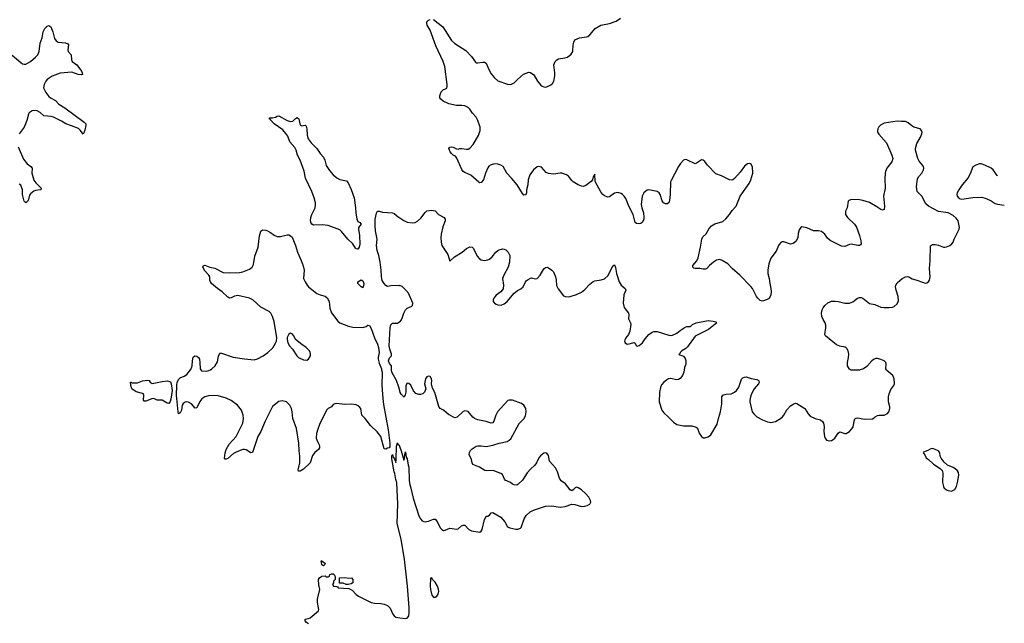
# Model space of a CAD drawing. Header units: inches. Extents: x 1649826 to 1814874, y 507393 to 641959.
# Tile 127 of 131: x 1765377 to 1777351, y 606918 to 614257. Entities that reach past the tile are written whole.
import ezdxf

# ---------------------------------------------------------------- set-up
doc = ezdxf.new("R2010")
doc.units = ezdxf.units.IN
doc.header["$MEASUREMENT"] = 0
for name, color, linetype in [('B7660', 7, 'Continuous'), ('B7661', 7, 'Continuous'), ('B7670', 7, 'Continuous'), ('B7671', 7, 'Continuous')]:
    doc.layers.add(name, color=color, linetype=linetype)

msp = doc.modelspace()

# ---------------------------------------------------------------- linework, layer by layer
at = {"layer": 'B7660', "color": 6, "elevation": 600}
for points in [[(1769779, 610000), (1769785, 609970), (1769782, 609810), (1769792, 609650), (1769800, 609580), (1769860, 609270), (1769878, 609110), (1769878, 609062), (1769872, 609050), (1769850, 609046), (1769830, 609036), (1769810, 609039), (1769767, 609190), (1769725, 609245), (1769644, 609324), (1769579, 609410), (1769539, 609450), (1769524, 609530), (1769500, 609560), (1769470, 609574), (1769410, 609583), (1769330, 609579), (1769230, 609590), (1769210, 609587), (1769190, 609578), (1769170, 609550), (1769130, 609528), (1769110, 609510), (1769024, 609336), (1769001, 609279), (1768986, 609226), (1768984, 609170), (1768998, 609130), (1769019, 609090), (1769025, 609070), (1769022, 609050), (1769010, 609030), (1768966, 608994), (1768940, 608960), (1768909, 608870), (1768830, 608791), (1768790, 608768), (1768766, 608766), (1768763, 608783), (1768782, 608870), (1768782, 608950), (1768775, 609015), (1768773, 609107), (1768745, 609285), (1768699, 609410), (1768692, 609490), (1768683, 609530), (1768661, 609570), (1768620, 609610), (1768570, 609621), (1768530, 609616), (1768450, 609554), (1768364, 609376), (1768310, 609251), (1768275, 609190), (1768210, 608994), (1768190, 608989), (1768130, 609028), (1768110, 609033), (1768090, 609030), (1768017, 609003), (1767977, 608983), (1767910, 608921), (1767890, 608913), (1767874, 608914), (1767867, 608927), (1767874, 608990), (1767887, 609030), (1767924, 609096), (1768008, 609190), (1768092, 609350), (1768097, 609410), (1768095, 609450), (1768073, 609510), (1768060, 609530), (1768024, 609570), (1767950, 609625), (1767890, 609655), (1767790, 609684), (1767690, 609688), (1767630, 609671), (1767594, 609646), (1767567, 609613), (1767530, 609539), (1767510, 609535), (1767465, 609585), (1767430, 609607), (1767410, 609610), (1767390, 609605), (1767365, 609590), (1767354, 609570), (1767344, 609510), (1767330, 609477), (1767310, 609465), (1767303, 609490), (1767286, 609690), (1767287, 609810), (1767293, 609850), (1767313, 609887), (1767330, 609901), (1767377, 609923), (1767410, 609945), (1767454, 610000)], [(1767581, 610000), (1767590, 609989), (1767650, 609983), (1767676, 609990), (1767696, 610000)], [(1770000, 609744), (1769988, 609790), (1769959, 609870), (1769904, 609970), (1769898, 609998), (1769898, 610000)], [(1770000, 608006), (1769967, 608130), (1769976, 608370), (1769964, 608624), (1769950, 608666), (1769939, 608739), (1769930, 608761), (1769903, 608917), (1769904, 608950), (1769910, 608972), (1769920, 608940), (1769936, 608916), (1769950, 608874), (1769955, 608910), (1769961, 609070), (1769970, 609114), (1769976, 609096), (1769990, 609085), (1770000, 609059)], [(1768890, 606911), (1768866, 606926), (1768850, 606950), (1768850, 606970), (1768890, 606977), (1768910, 606986), (1769010, 607070), (1769015, 607085), (1768999, 607170), (1768997, 607210), (1769027, 607330), (1769014, 607386), (1769010, 607452), (1769022, 607470), (1769050, 607491), (1769090, 607494), (1769104, 607484), (1769130, 607482), (1769146, 607490), (1769148, 607510), (1769170, 607518), (1769190, 607518), (1769202, 607510), (1769213, 607487), (1769214, 607450), (1769194, 607430), (1769194, 607410), (1769182, 607390), (1769194, 607370), (1769230, 607366), (1769241, 607361), (1769252, 607350), (1769381, 607341), (1769420, 607320), (1769470, 607270), (1769498, 607250), (1769650, 607171), (1769690, 607163), (1769770, 607158), (1769810, 607150), (1769850, 607135), (1769884, 607104), (1769915, 607030), (1769930, 607008), (1769952, 606992), (1770000, 606986)]]:
    msp.add_lwpolyline(points, dxfattribs=at)
for points in [[(1766990, 609835), (1767110, 609860), (1767170, 609866), (1767200, 609860), (1767212, 609852), (1767220, 609830), (1767230, 609750), (1767215, 609645), (1767205, 609615), (1767190, 609591), (1767170, 609595), (1767110, 609632), (1767050, 609631), (1767010, 609650), (1766986, 609646), (1766910, 609620), (1766890, 609619), (1766884, 609630), (1766886, 609690), (1766882, 609702), (1766872, 609712), (1766793, 609733), (1766741, 609770), (1766729, 609810), (1766726, 609850), (1766732, 609850), (1766741, 609841), (1766810, 609840), (1766870, 609868), (1766930, 609876), (1766953, 609870), (1766964, 609850)], [(1769070, 607618), (1769050, 607628), (1769044, 607676), (1769050, 607678), (1769076, 607656), (1769091, 607650), (1769082, 607630)], [(1769375, 607465), (1769411, 607470), (1769430, 607451), (1769430, 607410), (1769410, 607399), (1769370, 607389), (1769349, 607389), (1769310, 607406), (1769267, 607407), (1769266, 607470), (1769330, 607475)]]:
    msp.add_lwpolyline(points, close=True, dxfattribs=at)
at = {"layer": 'B7661', "color": 6, "elevation": 600}
for points in [[(1765287, 613827), (1765390, 613737), (1765410, 613722), (1765430, 613715), (1765450, 613718), (1765510, 613750), (1765570, 613800), (1765597, 613830), (1765614, 613870), (1765627, 613970), (1765650, 614036), (1765663, 614110), (1765683, 614150), (1765710, 614178), (1765730, 614185), (1765755, 614170), (1765782, 614110), (1765800, 614030), (1765819, 613999), (1765845, 613985), (1765936, 613976), (1765964, 613964), (1765970, 613950), (1765962, 613890), (1765965, 613870), (1766004, 613830), (1766006, 613770), (1766017, 613750), (1766071, 613710), (1766127, 613630), (1766136, 613610), (1766139, 613590), (1766130, 613585), (1766090, 613589), (1766010, 613617), (1765870, 613607), (1765770, 613569), (1765712, 613530), (1765695, 613510), (1765673, 613470), (1765668, 613430), (1765695, 613370), (1765730, 613325), (1765750, 613308), (1765813, 613273), (1765855, 613230), (1765925, 613185), (1766163, 613010), (1766180, 612990), (1766180, 612970), (1766170, 612915), (1766159, 612881), (1766150, 612866), (1766118, 612910), (1766092, 612932), (1766008, 612968), (1765940, 612990), (1765885, 613025), (1765790, 613070), (1765758, 613078), (1765670, 613088), (1765626, 613130), (1765590, 613149), (1765550, 613152), (1765530, 613149), (1765494, 613126), (1765484, 613110), (1765462, 613030), (1765430, 612950), (1765372, 612870)], [(1765357, 612710), (1765423, 612563), (1765466, 612506), (1765514, 612470), (1765529, 612450), (1765525, 612390), (1765550, 612306), (1765573, 612273), (1765637, 612210), (1765637, 612203), (1765635, 612190), (1765630, 612187), (1765570, 612180), (1765550, 612173), (1765510, 612140), (1765497, 612123), (1765484, 612070), (1765473, 612047), (1765450, 612029), (1765431, 612051), (1765426, 612066), (1765410, 612130), (1765410, 612190), (1765390, 612243), (1765370, 612259)], [(1770000, 611022), (1769990, 611024), (1769890, 611020), (1769850, 611014), (1769830, 611026), (1769810, 611048), (1769787, 611087), (1769777, 611130), (1769774, 611210), (1769759, 611310), (1769743, 611390), (1769724, 611450), (1769716, 611510), (1769724, 611590), (1769703, 611690), (1769699, 611750), (1769702, 611830), (1769717, 611903), (1769730, 611930), (1769750, 611930), (1769790, 611916), (1769910, 611908), (1769930, 611902), (1769980, 611860), (1770000, 611847)], [(1767696, 610000), (1767715, 610010), (1767753, 610047), (1767783, 610097), (1767796, 610164), (1767810, 610202), (1767830, 610203), (1767972, 610152), (1768110, 610132), (1768230, 610123), (1768270, 610134), (1768337, 610170), (1768394, 610210), (1768454, 610266), (1768490, 610326), (1768501, 610350), (1768506, 610390), (1768473, 610587), (1768451, 610650), (1768430, 610690), (1768411, 610711), (1768310, 610761), (1768214, 610850), (1768170, 610871), (1768030, 610903), (1767990, 610894), (1767950, 610874), (1767930, 610871), (1767910, 610882), (1767840, 610950), (1767782, 610990), (1767711, 611051), (1767696, 611070), (1767690, 611090), (1767691, 611131), (1767679, 611150), (1767630, 611202), (1767606, 611250), (1767612, 611268), (1767630, 611274), (1767690, 611249), (1767750, 611235), (1767850, 611182), (1767930, 611178), (1768050, 611185), (1768090, 611193), (1768170, 611222), (1768205, 611250), (1768221, 611279), (1768237, 611383), (1768277, 611490), (1768293, 611630), (1768310, 611685), (1768330, 611703), (1768370, 611698), (1768391, 611690), (1768427, 611670), (1768470, 611636), (1768510, 611619), (1768550, 611619), (1768630, 611643), (1768650, 611641), (1768670, 611631), (1768690, 611611), (1768730, 611510), (1768754, 611430), (1768801, 611330), (1768826, 611266), (1768838, 611210), (1768830, 611110), (1768847, 611070), (1768874, 611030), (1768890, 611010), (1768990, 610929), (1769032, 610911), (1769090, 610896), (1769115, 610875), (1769139, 610830), (1769149, 610749), (1769170, 610691), (1769247, 610590), (1769270, 610573), (1769375, 610530), (1769430, 610517), (1769550, 610514), (1769590, 610525), (1769610, 610544), (1769630, 610539), (1769650, 610501), (1769692, 610390), (1769730, 610310), (1769742, 610270), (1769747, 610210), (1769737, 610150), (1769738, 610130), (1769750, 610081), (1769777, 610010), (1769779, 610000)], [(1769898, 610000), (1769897, 610050), (1769876, 610076), (1769862, 610110), (1769876, 610144), (1769900, 610170), (1769899, 610190), (1769877, 610250), (1769870, 610290), (1769882, 610510), (1769892, 610548), (1769910, 610566), (1769970, 610567), (1770000, 610586)], [(1767454, 610000), (1767457, 610003), (1767476, 610050), (1767479, 610110), (1767488, 610152), (1767508, 610172), (1767530, 610168), (1767550, 610150), (1767562, 610130), (1767569, 610090), (1767572, 610010), (1767581, 610000)]]:
    msp.add_lwpolyline(points, dxfattribs=at)
for points in [[(1768670, 613018), (1768697, 613023), (1768730, 613057), (1768750, 613067), (1768760, 613060), (1768770, 613051), (1768784, 612990), (1768793, 612973), (1768810, 612966), (1768850, 612973), (1768861, 612961), (1768869, 612930), (1768872, 612852), (1768887, 612810), (1768920, 612760), (1768990, 612690), (1769031, 612631), (1769070, 612586), (1769088, 612550), (1769106, 612486), (1769143, 612423), (1769190, 612370), (1769233, 612333), (1769270, 612315), (1769350, 612296), (1769370, 612275), (1769410, 612192), (1769446, 612090), (1769462, 611970), (1769464, 611910), (1769478, 611830), (1769490, 611803), (1769512, 611790), (1769529, 611770), (1769498, 611730), (1769497, 611710), (1769508, 611632), (1769512, 611528), (1769507, 611493), (1769490, 611466), (1769470, 611471), (1769460, 611480), (1769428, 611530), (1769368, 611588), (1769290, 611683), (1769270, 611700), (1769130, 611753), (1769057, 611763), (1768950, 611760), (1768930, 611770), (1768922, 611782), (1768914, 611810), (1768916, 611850), (1768930, 611890), (1768971, 611969), (1768976, 612004), (1768974, 612030), (1768958, 612090), (1768929, 612170), (1768853, 612330), (1768836, 612416), (1768788, 612548), (1768757, 612610), (1768740, 612670), (1768722, 612702), (1768664, 612770), (1768640, 612840), (1768615, 612875), (1768577, 612917), (1768470, 612990), (1768424, 613044), (1768409, 613050), (1768418, 613062), (1768450, 613063), (1768488, 613072), (1768510, 613085), (1768530, 613086), (1768630, 613030)], [(1769550, 610998), (1769530, 611010), (1769488, 611050), (1769490, 611070), (1769530, 611093), (1769550, 611083), (1769561, 611050), (1769560, 611020)], [(1768670, 610445), (1768650, 610433), (1768629, 610391), (1768628, 610370), (1768636, 610330), (1768658, 610290), (1768693, 610253), (1768749, 610170), (1768768, 610150), (1768830, 610122), (1768870, 610119), (1768890, 610130), (1768912, 610170), (1768915, 610190), (1768911, 610210), (1768900, 610230), (1768859, 610270), (1768807, 610306), (1768730, 610370), (1768710, 610413), (1768690, 610439)]]:
    msp.add_lwpolyline(points, close=True, dxfattribs=at)
at = {"layer": 'B7670', "color": 6, "elevation": 600}
for points in [[(1773458, 610000), (1773452, 609970), (1773436, 609930), (1773410, 609894), (1773390, 609882), (1773370, 609880), (1773290, 609896), (1773268, 609892), (1773244, 609876), (1773210, 609848), (1773184, 609816), (1773170, 609785), (1773158, 609730), (1773155, 609610), (1773186, 609510), (1773210, 609476), (1773264, 609430), (1773330, 609362), (1773370, 609336), (1773450, 609321), (1773550, 609318), (1773604, 609304), (1773619, 609290), (1773640, 609230), (1773667, 609190), (1773690, 609175), (1773710, 609173), (1773750, 609186), (1773781, 609210), (1773861, 609339), (1773875, 609410), (1773898, 609490), (1773915, 609585), (1773917, 609670), (1773928, 609690), (1773970, 609704), (1774030, 609709), (1774072, 609728), (1774096, 609750), (1774124, 609790), (1774155, 609885), (1774170, 609902), (1774190, 609912), (1774210, 609913), (1774273, 609893), (1774341, 609881), (1774356, 609876), (1774365, 609865), (1774369, 609850), (1774363, 609830), (1774310, 609767), (1774277, 609710), (1774264, 609670), (1774258, 609630), (1774258, 609610), (1774285, 609490), (1774304, 609464), (1774343, 609430), (1774410, 609390), (1774470, 609368), (1774510, 609361), (1774570, 609373), (1774630, 609407), (1774654, 609430), (1774671, 609450), (1774708, 609512), (1774750, 609562), (1774790, 609588), (1774810, 609594), (1774830, 609592), (1774926, 609530), (1774966, 609466), (1774990, 609438), (1775050, 609409), (1775115, 609390), (1775142, 609370), (1775152, 609350), (1775159, 609310), (1775158, 609250), (1775164, 609190), (1775171, 609171), (1775190, 609145), (1775230, 609137), (1775250, 609141), (1775270, 609151), (1775290, 609171), (1775330, 609231), (1775350, 609245), (1775410, 609224), (1775430, 609226), (1775467, 609250), (1775498, 609282), (1775513, 609307), (1775529, 609391), (1775535, 609405), (1775546, 609414), (1775570, 609417), (1775650, 609399), (1775750, 609403), (1775770, 609416), (1775781, 609430), (1775810, 609446), (1775830, 609450), (1775890, 609450), (1775930, 609467), (1775948, 609490), (1775958, 609530), (1775958, 609550), (1775943, 609610), (1775945, 609670), (1775952, 609708), (1775970, 609762), (1776008, 609810), (1776016, 609830), (1776010, 609890), (1775995, 609930), (1775973, 609953), (1775924, 609990), (1775918, 610000)], [(1775600, 610000), (1775590, 609997), (1775514, 609994), (1775490, 609996), (1775483, 610000)], [(1770000, 609059), (1770017, 609017), (1770050, 608902), (1770058, 608922), (1770061, 608970), (1770070, 609002), (1770077, 608937), (1770090, 608918), (1770101, 608841), (1770110, 608816), (1770113, 608653), (1770120, 608600), (1770130, 608576), (1770161, 608441), (1770230, 608223), (1770250, 608188), (1770270, 608166), (1770290, 608156), (1770310, 608153), (1770350, 608159), (1770410, 608185), (1770430, 608185), (1770455, 608155), (1770490, 608079), (1770510, 608058), (1770530, 608048), (1770550, 608051), (1770610, 608073), (1770690, 608062), (1770710, 608068), (1770750, 608104), (1770770, 608113), (1770790, 608110), (1770840, 608060), (1770870, 608042), (1770972, 608028), (1770990, 608037), (1771003, 608057), (1771030, 608179), (1771044, 608210), (1771050, 608219), (1771070, 608221), (1771089, 608231), (1771110, 608263), (1771130, 608266), (1771228, 608210), (1771277, 608150), (1771311, 608090), (1771337, 608077), (1771410, 608062), (1771437, 608063), (1771466, 608074), (1771477, 608083), (1771511, 608190), (1771535, 608230), (1771585, 608275), (1771626, 608294), (1771688, 608312), (1771770, 608343), (1771850, 608347), (1771950, 608332), (1772010, 608339), (1772090, 608367), (1772130, 608363), (1772210, 608340), (1772250, 608342), (1772277, 608350), (1772310, 608368), (1772322, 608390), (1772320, 608410), (1772300, 608450), (1772258, 608498), (1772210, 608541), (1772170, 608566), (1772150, 608572), (1772134, 608566), (1772110, 608541), (1772090, 608530), (1772070, 608539), (1772013, 608613), (1771964, 608650), (1771943, 608683), (1771918, 608759), (1771892, 608810), (1771821, 608890), (1771810, 608957), (1771788, 608988), (1771770, 608992), (1771750, 608985), (1771710, 608955), (1771690, 608929), (1771663, 608870), (1771640, 608840), (1771590, 608794), (1771550, 608746), (1771490, 608658), (1771436, 608604), (1771422, 608598), (1771390, 608601), (1771370, 608610), (1771345, 608630), (1771280, 608660), (1771271, 608671), (1771250, 608729), (1771230, 608741), (1771135, 608775), (1771050, 608771), (1771035, 608775), (1770970, 608818), (1770889, 608850), (1770878, 608870), (1770871, 608910), (1770843, 608970), (1770846, 608994), (1770860, 609020), (1770880, 609040), (1770930, 609070), (1770950, 609075), (1770990, 609075), (1771050, 609066), (1771130, 609082), (1771210, 609110), (1771305, 609130), (1771330, 609143), (1771350, 609161), (1771450, 609347), (1771510, 609405), (1771530, 609439), (1771537, 609490), (1771531, 609530), (1771509, 609569), (1771478, 609590), (1771370, 609631), (1771330, 609633), (1771315, 609625), (1771186, 609490), (1771167, 609450), (1771144, 609376), (1771130, 609357), (1771110, 609350), (1771050, 609372), (1770950, 609393), (1770908, 609408), (1770886, 609426), (1770830, 609492), (1770810, 609499), (1770790, 609501), (1770770, 609493), (1770697, 609423), (1770670, 609416), (1770590, 609458), (1770530, 609510), (1770491, 609531), (1770475, 609555), (1770426, 609726), (1770398, 609778), (1770385, 609830), (1770389, 609870), (1770385, 609890), (1770370, 609917), (1770350, 609921), (1770330, 609913), (1770311, 609890), (1770302, 609830), (1770316, 609770), (1770301, 609730), (1770279, 609710), (1770250, 609700), (1770230, 609700), (1770194, 609714), (1770165, 609745), (1770134, 609814), (1770110, 609835), (1770090, 609837), (1770075, 609810), (1770072, 609728), (1770064, 609696), (1770051, 609669), (1770019, 609699), (1770005, 609725), (1770000, 609744)], [(1770000, 606986), (1770070, 606977), (1770094, 606986), (1770110, 607008), (1770115, 607050), (1770114, 607106), (1770093, 607370), (1770057, 607697), (1770018, 607938), (1770000, 608006)]]:
    msp.add_lwpolyline(points, dxfattribs=at)
for points in [[(1776470, 609043), (1776450, 609037), (1776421, 609019), (1776370, 608998), (1776365, 608990), (1776385, 608965), (1776402, 608930), (1776431, 608911), (1776490, 608851), (1776570, 608801), (1776595, 608776), (1776604, 608744), (1776601, 608630), (1776610, 608582), (1776622, 608562), (1776658, 608538), (1776670, 608531), (1776710, 608523), (1776750, 608546), (1776770, 608582), (1776784, 608630), (1776799, 608719), (1776796, 608750), (1776783, 608770), (1776750, 608801), (1776730, 608813), (1776660, 608840), (1776618, 608878), (1776584, 608924), (1776573, 608950), (1776567, 608990), (1776550, 609015), (1776490, 609039)], [(1770390, 607469), (1770372, 607468), (1770369, 607370), (1770372, 607328), (1770390, 607261), (1770410, 607235), (1770430, 607237), (1770450, 607250), (1770467, 607273), (1770473, 607307), (1770470, 607333), (1770457, 607370), (1770430, 607418), (1770399, 607450)]]:
    msp.add_lwpolyline(points, close=True, dxfattribs=at)
at = {"layer": 'B7671', "color": 6, "elevation": 600}
for points in [[(1775483, 610000), (1775470, 610008), (1775446, 610050), (1775445, 610090), (1775458, 610150), (1775459, 610190), (1775451, 610231), (1775438, 610258), (1775429, 610269), (1775415, 610275), (1775350, 610286), (1775310, 610305), (1775175, 610415), (1775170, 610430), (1775182, 610510), (1775181, 610541), (1775172, 610570), (1775147, 610610), (1775131, 610650), (1775128, 610690), (1775136, 610730), (1775147, 610753), (1775170, 610780), (1775207, 610813), (1775232, 610828), (1775250, 610833), (1775293, 610833), (1775330, 610829), (1775411, 610810), (1775470, 610809), (1775510, 610827), (1775566, 610870), (1775590, 610880), (1775610, 610879), (1775632, 610872), (1775710, 610808), (1775775, 610795), (1775850, 610762), (1775890, 610757), (1775950, 610757), (1775990, 610763), (1776010, 610770), (1776050, 610802), (1776063, 610837), (1776060, 610890), (1776035, 610970), (1776029, 611009), (1776033, 611030), (1776050, 611059), (1776110, 611109), (1776150, 611132), (1776170, 611135), (1776190, 611129), (1776230, 611107), (1776276, 611096), (1776370, 611060), (1776390, 611055), (1776410, 611058), (1776431, 611069), (1776442, 611090), (1776448, 611132), (1776441, 611230), (1776450, 611330), (1776453, 611507), (1776477, 611523), (1776510, 611524), (1776550, 611516), (1776610, 611493), (1776630, 611493), (1776650, 611496), (1776690, 611513), (1776713, 611530), (1776729, 611550), (1776740, 611590), (1776802, 611710), (1776808, 611732), (1776790, 611810), (1776765, 611845), (1776730, 611878), (1776670, 611910), (1776550, 611925), (1776428, 611988), (1776399, 612019), (1776350, 612112), (1776310, 612147), (1776292, 612170), (1776282, 612230), (1776297, 612323), (1776311, 612349), (1776350, 612390), (1776368, 612430), (1776371, 612450), (1776370, 612470), (1776358, 612490), (1776317, 612537), (1776298, 612570), (1776273, 612670), (1776272, 612690), (1776287, 612753), (1776334, 612830), (1776350, 612870), (1776351, 612891), (1776346, 612910), (1776328, 612928), (1776250, 612950), (1776225, 612965), (1776183, 613003), (1776150, 613021), (1776102, 613018), (1776050, 613022), (1775890, 612998), (1775846, 612974), (1775826, 612954), (1775813, 612930), (1775808, 612910), (1775810, 612890), (1775825, 612865), (1775918, 612758), (1775985, 612610), (1775994, 612570), (1775982, 612530), (1775923, 612450), (1775905, 612410), (1775901, 612390), (1775899, 612321), (1775903, 612210), (1775884, 612110), (1775895, 611990), (1775890, 611950), (1775870, 611942), (1775850, 611948), (1775803, 611983), (1775710, 612035), (1775630, 612059), (1775590, 612066), (1775491, 612069), (1775461, 612059), (1775451, 612049), (1775439, 611970), (1775422, 611930), (1775420, 611890), (1775444, 611850), (1775530, 611770), (1775555, 611735), (1775592, 611632), (1775607, 611570), (1775610, 611530), (1775602, 611518), (1775589, 611511), (1775570, 611511), (1775490, 611526), (1775470, 611523), (1775410, 611501), (1775370, 611505), (1775233, 611573), (1775202, 611602), (1775169, 611650), (1775130, 611681), (1775090, 611691), (1775030, 611690), (1774950, 611726), (1774910, 611736), (1774890, 611737), (1774875, 611730), (1774857, 611703), (1774844, 611656), (1774841, 611610), (1774833, 611587), (1774818, 611562), (1774784, 611536), (1774750, 611527), (1774670, 611555), (1774650, 611557), (1774636, 611550), (1774610, 611519), (1774576, 611444), (1774510, 611359), (1774486, 611290), (1774475, 611210), (1774477, 611170), (1774493, 611110), (1774500, 611050), (1774514, 610990), (1774515, 610950), (1774510, 610913), (1774490, 610867), (1774467, 610853), (1774410, 610834), (1774383, 610843), (1774352, 610870), (1774338, 610890), (1774290, 610987), (1774270, 611013), (1774134, 611150), (1774043, 611230), (1773990, 611290), (1773921, 611330), (1773890, 611340), (1773850, 611333), (1773815, 611310), (1773768, 611270), (1773733, 611230), (1773716, 611224), (1773690, 611223), (1773650, 611233), (1773590, 611233), (1773577, 611237), (1773563, 611250), (1773564, 611270), (1773614, 611326), (1773630, 611362), (1773658, 611490), (1773671, 611589), (1773684, 611616), (1773727, 611653), (1773762, 611718), (1773790, 611750), (1773830, 611773), (1773930, 611805), (1773966, 611834), (1774010, 611888), (1774043, 611937), (1774090, 611990), (1774138, 612110), (1774250, 612266), (1774270, 612310), (1774292, 612390), (1774290, 612468), (1774270, 612503), (1774250, 612509), (1774230, 612503), (1774190, 612474), (1774138, 612402), (1774072, 612328), (1774050, 612310), (1774030, 612305), (1774010, 612308), (1773910, 612359), (1773843, 612383), (1773742, 612490), (1773710, 612533), (1773690, 612549), (1773668, 612552), (1773610, 612513), (1773590, 612504), (1773490, 612555), (1773470, 612556), (1773450, 612547), (1773413, 612507), (1773390, 612473), (1773298, 612302), (1773293, 612287), (1773287, 612133), (1773278, 612062), (1773270, 612029), (1773250, 612018), (1773242, 612018), (1773230, 612019), (1773207, 612030), (1773190, 612053), (1773167, 612130), (1773153, 612153), (1773130, 612167), (1773050, 612186), (1773030, 612187), (1773010, 612183), (1772990, 612171), (1772969, 612150), (1772949, 612110), (1772937, 612010), (1772944, 611970), (1772963, 611910), (1772969, 611850), (1772966, 611830), (1772950, 611796), (1772930, 611779), (1772910, 611773), (1772877, 611777), (1772861, 611790), (1772839, 611890), (1772786, 611990), (1772750, 612084), (1772730, 612113), (1772710, 612132), (1772690, 612144), (1772650, 612156), (1772610, 612148), (1772550, 612104), (1772530, 612099), (1772490, 612114), (1772470, 612130), (1772450, 612154), (1772376, 612290), (1772370, 612378), (1772350, 612346), (1772345, 612310), (1772326, 612290), (1772261, 612239), (1772230, 612230), (1772210, 612231), (1772170, 612248), (1772110, 612284), (1772090, 612302), (1772053, 612353), (1772025, 612370), (1771970, 612390), (1771950, 612392), (1771870, 612380), (1771810, 612388), (1771781, 612401), (1771722, 612462), (1771690, 612473), (1771672, 612469), (1771627, 612433), (1771580, 612370), (1771561, 612310), (1771555, 612250), (1771540, 612190), (1771541, 612150), (1771531, 612129), (1771510, 612124), (1771490, 612144), (1771428, 612250), (1771360, 612330), (1771301, 612390), (1771256, 612470), (1771229, 612490), (1771190, 612500), (1771150, 612504), (1771110, 612494), (1771084, 612476), (1771070, 612457), (1771041, 612390), (1771016, 612310), (1770990, 612277), (1770970, 612274), (1770960, 612280), (1770865, 612365), (1770790, 612397), (1770772, 612410), (1770755, 612435), (1770695, 612575), (1770678, 612598), (1770650, 612611), (1770629, 612629), (1770611, 612650), (1770596, 612690), (1770610, 612707), (1770630, 612712), (1770650, 612709), (1770690, 612685), (1770710, 612684), (1770730, 612691), (1770750, 612691), (1770810, 612681), (1770830, 612684), (1770850, 612695), (1770890, 612741), (1770955, 612850), (1770976, 612910), (1770976, 612950), (1770950, 613030), (1770930, 613072), (1770882, 613122), (1770852, 613170), (1770830, 613191), (1770789, 613210), (1770754, 613214), (1770690, 613213), (1770595, 613235), (1770528, 613268), (1770500, 613290), (1770487, 613307), (1770486, 613330), (1770502, 613378), (1770530, 613408), (1770547, 613413), (1770570, 613426), (1770576, 613444), (1770576, 613470), (1770547, 613687), (1770527, 613750), (1770439, 613939), (1770368, 614130), (1770332, 614190), (1770327, 614210), (1770328, 614230), (1770348, 614250), (1770370, 614261)], [(1770410, 614258), (1770524, 614170), (1770630, 614004), (1770670, 613969), (1770804, 613884), (1770870, 613810), (1770919, 613739), (1770930, 613732), (1770950, 613732), (1771010, 613742), (1771030, 613741), (1771049, 613729), (1771081, 613650), (1771110, 613597), (1771150, 613549), (1771193, 613513), (1771310, 613474), (1771351, 613469), (1771392, 613488), (1771431, 613530), (1771505, 613595), (1771570, 613618), (1771590, 613616), (1771630, 613587), (1771676, 613510), (1771710, 613465), (1771730, 613449), (1771750, 613440), (1771770, 613437), (1771797, 613443), (1771836, 613464), (1771857, 613483), (1771871, 613510), (1771886, 613574), (1771886, 613610), (1771874, 613710), (1771889, 613750), (1771910, 613769), (1771930, 613780), (1772008, 613792), (1772038, 613802), (1772084, 613836), (1772106, 613870), (1772107, 613953), (1772115, 613985), (1772130, 614010), (1772185, 614035), (1772270, 614047), (1772287, 614053), (1772310, 614073), (1772377, 614150), (1772446, 614190), (1772550, 614210), (1772630, 614238), (1772684, 614276)], [(1777268, 612359), (1777263, 612363), (1777215, 612430), (1777190, 612451), (1777115, 612490), (1777070, 612503), (1777050, 612503), (1777004, 612490), (1776970, 612467), (1776938, 612382), (1776909, 612331), (1776837, 612250), (1776797, 612190), (1776780, 612150), (1776776, 612130), (1776779, 612110), (1776803, 612083), (1776835, 612075), (1776970, 612095), (1777078, 612098), (1777130, 612084), (1777190, 612055), (1777242, 612022), (1777270, 612012), (1777351, 612002)], [(1770000, 611847), (1770050, 611814), (1770090, 611797), (1770150, 611787), (1770187, 611793), (1770214, 611806), (1770255, 611845), (1770307, 611913), (1770330, 611931), (1770390, 611942), (1770430, 611931), (1770471, 611890), (1770541, 611850), (1770553, 611830), (1770552, 611810), (1770523, 611737), (1770501, 611650), (1770497, 611610), (1770502, 611550), (1770510, 611510), (1770583, 611403), (1770610, 611322), (1770665, 611375), (1770758, 611430), (1770810, 611475), (1770850, 611494), (1770878, 611490), (1770897, 611477), (1770940, 611380), (1770968, 611348), (1770990, 611336), (1771030, 611331), (1771070, 611336), (1771090, 611346), (1771125, 611375), (1771169, 611431), (1771190, 611450), (1771210, 611460), (1771250, 611470), (1771270, 611468), (1771290, 611459), (1771318, 611430), (1771336, 611390), (1771335, 611310), (1771317, 611250), (1771263, 611150), (1771249, 611110), (1771259, 611030), (1771255, 610985), (1771230, 610949), (1771170, 610909), (1771144, 610870), (1771136, 610850), (1771137, 610830), (1771150, 610811), (1771170, 610797), (1771190, 610791), (1771232, 610788), (1771270, 610804), (1771304, 610830), (1771390, 610931), (1771430, 610966), (1771470, 610985), (1771502, 611010), (1771528, 611070), (1771537, 611083), (1771561, 611099), (1771590, 611115), (1771603, 611117), (1771650, 611107), (1771670, 611111), (1771707, 611150), (1771750, 611227), (1771770, 611244), (1771790, 611248), (1771810, 611241), (1771850, 611210), (1771867, 611190), (1771892, 611132), (1771901, 611090), (1771907, 611027), (1771924, 610984), (1771990, 610899), (1772010, 610890), (1772050, 610888), (1772070, 610890), (1772150, 610916), (1772210, 610943), (1772250, 610976), (1772310, 611040), (1772350, 611075), (1772370, 611083), (1772450, 611094), (1772490, 611105), (1772534, 611146), (1772590, 611263), (1772610, 611275), (1772622, 611242), (1772636, 611170), (1772668, 611070), (1772693, 611030), (1772740, 610990), (1772750, 610970), (1772726, 610910), (1772717, 610810), (1772730, 610757), (1772782, 610690), (1772786, 610670), (1772781, 610621), (1772805, 610570), (1772808, 610550), (1772798, 610470), (1772779, 610430), (1772748, 610390), (1772734, 610354), (1772739, 610330), (1772757, 610317), (1772771, 610311), (1772850, 610331), (1772863, 610323), (1772875, 610295), (1772882, 610290), (1772890, 610288), (1772910, 610296), (1772950, 610330), (1772983, 610377), (1773030, 610430), (1773070, 610458), (1773090, 610465), (1773130, 610466), (1773270, 610420), (1773310, 610418), (1773370, 610447), (1773410, 610480), (1773470, 610517), (1773490, 610525), (1773533, 610527), (1773560, 610550), (1773603, 610570), (1773750, 610598), (1773812, 610592), (1773843, 610583), (1773856, 610570), (1773752, 610490), (1773592, 610408), (1773500, 610280), (1773479, 610261), (1773431, 610230), (1773411, 610210), (1773404, 610196), (1773392, 610190), (1773401, 610181), (1773430, 610175), (1773450, 610165), (1773470, 610137), (1773480, 610110), (1773480, 610070), (1773463, 610030), (1773458, 610000)], [(1770000, 610586), (1770010, 610592), (1770026, 610614), (1770050, 610690), (1770070, 610729), (1770090, 610749), (1770145, 610775), (1770156, 610784), (1770160, 610810), (1770107, 610930), (1770073, 610970), (1770030, 611011), (1770010, 611021), (1770000, 611022)], [(1775918, 610000), (1775911, 610010), (1775914, 610070), (1775910, 610090), (1775890, 610110), (1775850, 610127), (1775810, 610138), (1775790, 610136), (1775770, 610130), (1775742, 610110), (1775679, 610041), (1775638, 610010), (1775600, 610000)]]:
    msp.add_lwpolyline(points, dxfattribs=at)

doc.saveas('drawing.dxf')
